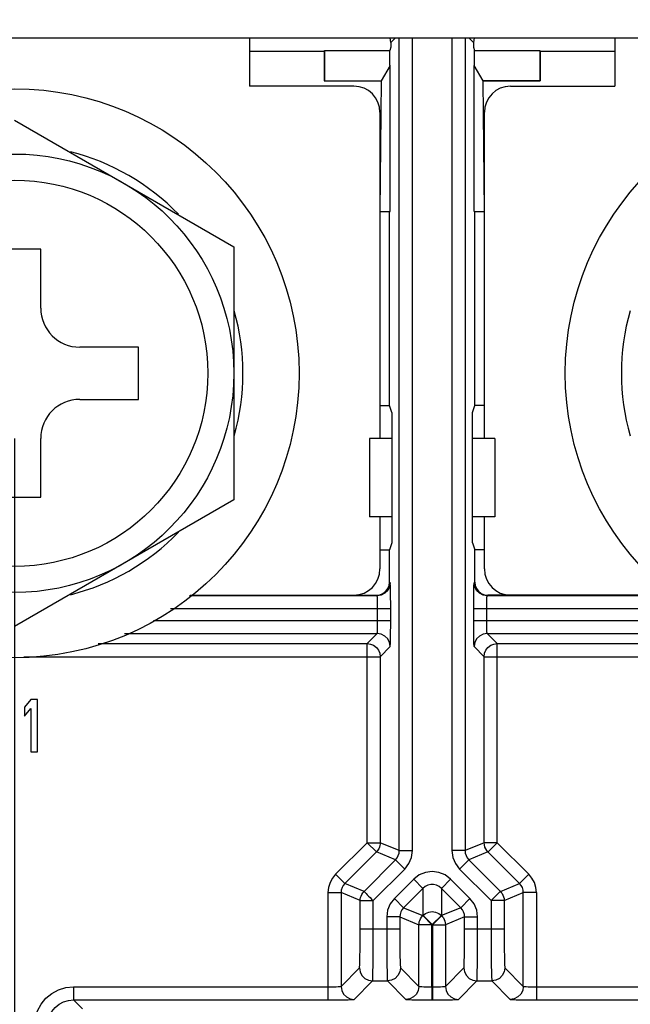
# Model space of a CAD drawing. Extents: x 30 to 410, y 34 to 287.
# Tile 32 of 50: x 223.52 to 232.88, y 73.75 to 88.84. Entities that reach past the tile are written whole.
import ezdxf

# ---------------------------------------------------------------- set-up
doc = ezdxf.new("R2010")
doc.units = 0
doc.header["$LTSCALE"] = 23.1
doc.layers.get('0').update_dxf_attribs({"linetype": 'CONTINUOUS'})
doc.layers.add('ALL_DIM', color=7, linetype='CONTINUOUS')
doc.dimstyles.get("Standard").update_dxf_attribs({"dimtxt": 2.5, "dimasz": 2.5, "dimexe": 1.25, "dimexo": 0.625, "dimtad": 1, "dimcen": 2.5, "dimazin": 3, "dimtfac": 1, "dimtmove": 0, "dimatfit": 3})

# ---------------------------------------------------------------- blocks, each defined once
blk = doc.blocks.new('_OPEN')
at = {"color": 0, "linetype": 'BYBLOCK'}
for p, q in [((0, 0), (-1, 0.25)), ((-1, -0.25), (0, 0)), ((-1, 0), (0, 0))]:
    blk.add_line(p, q, dxfattribs=at)
blk = doc.blocks.new('*D20')
at = {"layer": 'ALL_DIM', "color": 2, "linetype": 'CONTINUOUS'}
for p, q in [((223.444, 82.422), (223.444, 42.034)), ((261.844, 82.422), (261.844, 42.034)), ((223.444, 43.034), (242.644, 43.034)), ((261.844, 43.034), (242.644, 43.034))]:
    blk.add_line(p, q, dxfattribs=at)
at = {"layer": 'ALL_DIM', "color": 2, "linetype": 'CONTINUOUS', "xscale": 2, "yscale": 2, "zscale": 2, "rotation": 180}
blk.add_blockref('_OPEN', (223.444, 43.034), dxfattribs=at)
at = {"layer": 'ALL_DIM', "color": 2, "linetype": 'CONTINUOUS', "xscale": 2, "yscale": 2, "zscale": 2}
blk.add_blockref('_OPEN', (261.844, 43.034), dxfattribs=at)
blk = doc.blocks.new('*D27')
at = {"layer": 'ALL_DIM', "color": 2, "linetype": 'CONTINUOUS'}
for p, q in [((192.244, 58.622), (192.244, 168.814)), ((242.664, 140.964), (242.664, 168.814)), ((192.244, 167.814), (217.454, 167.814)), ((242.664, 167.814), (217.454, 167.814))]:
    blk.add_line(p, q, dxfattribs=at)
at = {"layer": 'ALL_DIM', "color": 2, "linetype": 'CONTINUOUS', "xscale": 2, "yscale": 2, "zscale": 2, "rotation": 180}
blk.add_blockref('_OPEN', (192.244, 167.814), dxfattribs=at)
at = {"layer": 'ALL_DIM', "color": 2, "linetype": 'CONTINUOUS', "xscale": 2, "yscale": 2, "zscale": 2}
blk.add_blockref('_OPEN', (242.664, 167.814), dxfattribs=at)
blk = doc.blocks.new('*D31')
at = {"layer": 'ALL_DIM', "color": 2, "linetype": 'CONTINUOUS'}
for p, q in [((192.244, 58.622), (192.244, 181.99)), ((240.464, 175.772), (240.464, 181.99)), ((192.244, 180.99), (216.354, 180.99)), ((240.464, 180.99), (216.354, 180.99)), ((240.464, 150.964), (240.464, 173.764))]:
    blk.add_line(p, q, dxfattribs=at)
at = {"layer": 'ALL_DIM', "color": 2, "linetype": 'CONTINUOUS', "xscale": 2, "yscale": 2, "zscale": 2, "rotation": 180}
blk.add_blockref('_OPEN', (192.244, 180.99), dxfattribs=at)
at = {"layer": 'ALL_DIM', "color": 2, "linetype": 'CONTINUOUS', "xscale": 2, "yscale": 2, "zscale": 2}
blk.add_blockref('_OPEN', (240.464, 180.99), dxfattribs=at)
blk = doc.blocks.new('*D32')
at = {"layer": 'ALL_DIM', "color": 2, "linetype": 'CONTINUOUS'}
for p, q in [((192.244, 58.622), (192.244, 175.718)), ((241.664, 168.795), (241.664, 175.718)), ((192.244, 174.718), (216.954, 174.718)), ((241.664, 174.718), (216.954, 174.718)), ((241.664, 145.164), (241.664, 166.718))]:
    blk.add_line(p, q, dxfattribs=at)
at = {"layer": 'ALL_DIM', "color": 2, "linetype": 'CONTINUOUS', "xscale": 2, "yscale": 2, "zscale": 2, "rotation": 180}
blk.add_blockref('_OPEN', (192.244, 174.718), dxfattribs=at)
at = {"layer": 'ALL_DIM', "color": 2, "linetype": 'CONTINUOUS', "xscale": 2, "yscale": 2, "zscale": 2}
blk.add_blockref('_OPEN', (241.664, 174.718), dxfattribs=at)
blk = doc.blocks.new('*D35')
at = {"layer": 'ALL_DIM', "color": 2, "linetype": 'CONTINUOUS'}
for p, q in [((192.244, 58.622), (192.244, 188.933)), ((270.352, 140.964), (270.352, 188.933)), ((192.244, 187.933), (231.298, 187.933)), ((270.352, 187.933), (231.298, 187.933))]:
    blk.add_line(p, q, dxfattribs=at)
at = {"layer": 'ALL_DIM', "color": 2, "linetype": 'CONTINUOUS', "xscale": 2, "yscale": 2, "zscale": 2, "rotation": 180}
blk.add_blockref('_OPEN', (192.244, 187.933), dxfattribs=at)
at = {"layer": 'ALL_DIM', "color": 2, "linetype": 'CONTINUOUS', "xscale": 2, "yscale": 2, "zscale": 2}
blk.add_blockref('_OPEN', (270.352, 187.933), dxfattribs=at)
blk = doc.blocks.new('*D36')
at = {"layer": 'ALL_DIM', "color": 2, "linetype": 'CONTINUOUS'}
for p, q in [((192.244, 58.622), (192.244, 195.218)), ((269.336, 189.039), (269.336, 195.218)), ((192.244, 194.218), (230.79, 194.218)), ((269.336, 194.218), (230.79, 194.218)), ((269.336, 145.028), (269.336, 186.861))]:
    blk.add_line(p, q, dxfattribs=at)
at = {"layer": 'ALL_DIM', "color": 2, "linetype": 'CONTINUOUS', "xscale": 2, "yscale": 2, "zscale": 2, "rotation": 180}
blk.add_blockref('_OPEN', (192.244, 194.218), dxfattribs=at)
at = {"layer": 'ALL_DIM', "color": 2, "linetype": 'CONTINUOUS', "xscale": 2, "yscale": 2, "zscale": 2}
blk.add_blockref('_OPEN', (269.336, 194.218), dxfattribs=at)
blk = doc.blocks.new('*D39')
at = {"layer": 'ALL_DIM', "color": 2, "linetype": 'CONTINUOUS'}
for p, q in [((243.664, 139.964), (305.321, 139.964)), ((304.321, 139.964), (304.321, 98.793)), ((304.321, 57.622), (304.321, 98.793)), ((193.244, 57.622), (305.321, 57.622))]:
    blk.add_line(p, q, dxfattribs=at)
at = {"layer": 'ALL_DIM', "color": 2, "linetype": 'CONTINUOUS', "xscale": 2, "yscale": 2, "zscale": 2}
for p, rotation in [((304.321, 139.964), 90), ((304.321, 57.622), 270)]:
    blk.add_blockref('_OPEN', p, dxfattribs=dict(at, rotation=rotation))

msp = doc.modelspace()

# ---------------------------------------------------------------- linework, layer by layer
at = {"color": 3, "linetype": 'CONTINUOUS'}
msp.add_line((183.644, 88.562), (283.644, 88.562), dxfattribs=at)
at = {"color": 7, "linetype": 'CONTINUOUS'}
for p, q in [((227.044, 88.562), (227.044, 87.822)), ((229.211, 88.489), (229.202, 88.562)), ((229.284, 88.562), (229.211, 88.489)), ((229.211, 88.489), (229.211, 88.422)), ((229.34, 76.106), (229.34, 88.562)), ((229.54, 76.106), (229.54, 88.562)), ((230.147, 88.562), (230.147, 76.106)), ((230.347, 88.562), (230.347, 76.106)), ((230.404, 88.562), (230.477, 88.489)), ((230.486, 88.562), (230.477, 88.489)), ((230.477, 88.489), (230.477, 88.422)), ((232.644, 88.562), (232.644, 87.822)), ((227.044, 88.359), (228.19, 88.359)), ((228.19, 88.359), (228.194, 88.369)), ((228.19, 88.359), (228.19, 87.902)), ((228.194, 88.369), (229.194, 88.369)), ((228.194, 88.369), (228.194, 87.905)), ((229.211, 88.422), (229.194, 88.369)), ((229.194, 88.138), (229.194, 88.369)), ((230.477, 88.422), (230.494, 88.369)), ((230.494, 88.369), (231.494, 88.369)), ((230.494, 88.138), (230.494, 88.369)), ((231.494, 88.369), (231.498, 88.359)), ((231.494, 88.369), (231.494, 87.905)), ((231.498, 88.359), (232.644, 88.359)), ((231.498, 88.359), (231.498, 87.902)), ((229.201, 88.138), (229.061, 87.902)), ((229.201, 85.902), (229.201, 88.138)), ((230.626, 87.902), (230.487, 88.138)), ((230.487, 85.902), (230.487, 88.138)), ((228.19, 87.902), (228.194, 87.905)), ((228.19, 87.902), (229.061, 87.902)), ((228.194, 87.905), (229.061, 87.905)), ((229.061, 87.902), (229.044, 85.902)), ((230.626, 87.905), (231.494, 87.905)), ((231.498, 87.902), (230.626, 87.902)), ((230.644, 85.902), (230.626, 87.902)), ((231.494, 87.905), (231.498, 87.902)), ((228.644, 87.822), (227.044, 87.822)), ((231.044, 87.822), (232.644, 87.822)), ((229.044, 87.422), (229.044, 82.422)), ((230.644, 82.422), (230.644, 87.422)), ((223.444, 87.301), (226.804, 85.361)), ((229.044, 85.902), (229.201, 85.902)), ((229.19, 82.926), (229.19, 85.902)), ((230.487, 85.902), (230.644, 85.902)), ((230.498, 82.926), (230.498, 85.902)), ((223.844, 85.322), (223.044, 85.322)), ((223.844, 84.422), (223.844, 85.322)), ((226.804, 85.361), (226.804, 81.482)), ((225.344, 83.822), (224.444, 83.822)), ((225.344, 83.022), (225.344, 83.822)), ((224.444, 83.022), (225.344, 83.022)), ((229.044, 82.926), (229.19, 82.926)), ((229.225, 82.822), (229.19, 82.926)), ((230.463, 82.822), (230.498, 82.926)), ((230.644, 82.926), (230.498, 82.926)), ((229.225, 82.822), (229.225, 81.222)), ((230.463, 81.222), (230.463, 82.822)), ((223.844, 81.522), (223.844, 82.422)), ((229.225, 82.422), (228.884, 82.422)), ((228.884, 82.422), (228.884, 81.222)), ((230.804, 82.422), (230.463, 82.422)), ((230.804, 82.422), (230.804, 81.222)), ((223.044, 81.522), (223.844, 81.522)), ((226.804, 81.482), (223.444, 79.542)), ((229.225, 81.222), (228.884, 81.222)), ((229.044, 81.222), (229.044, 80.422)), ((229.225, 81.222), (229.225, 80.822)), ((230.804, 81.222), (230.463, 81.222)), ((230.463, 80.822), (230.463, 81.222)), ((230.644, 80.422), (230.644, 81.222)), ((229.225, 80.822), (229.19, 80.717)), ((230.463, 80.822), (230.498, 80.717)), ((229.044, 80.717), (229.19, 80.717)), ((229.19, 80.222), (229.19, 80.717)), ((230.644, 80.717), (230.498, 80.717)), ((230.498, 80.222), (230.498, 80.717)), ((229.201, 80.211), (229.19, 80.222)), ((230.487, 80.211), (230.498, 80.222)), ((229.001, 80.011), (226.122, 80.011)), ((226.137, 80.022), (228.99, 80.022)), ((229.001, 80.011), (228.99, 80.022)), ((230.687, 80.011), (230.697, 80.022)), ((233.566, 80.011), (230.687, 80.011)), ((233.55, 80.022), (230.697, 80.022)), ((229.208, 79.811), (225.832, 79.811)), ((229.008, 79.632), (229.008, 79.811)), ((229.208, 79.632), (229.208, 79.811)), ((233.855, 79.811), (230.48, 79.811)), ((230.48, 79.632), (230.48, 79.811)), ((230.68, 79.632), (230.68, 79.811)), ((225.573, 79.632), (229.208, 79.632)), ((230.48, 79.632), (234.115, 79.632)), ((225.13, 79.432), (229.001, 79.432)), ((228.847, 79.278), (229.001, 79.432)), ((230.687, 79.432), (234.558, 79.432)), ((230.841, 79.278), (230.687, 79.432)), ((224.725, 79.278), (228.847, 79.278)), ((228.847, 76.227), (228.847, 79.278)), ((229.047, 79.078), (229.201, 79.232)), ((230.641, 79.078), (230.487, 79.232)), ((230.841, 79.278), (234.963, 79.278)), ((230.841, 76.227), (230.841, 79.278)), ((223.583, 79.078), (229.047, 79.078)), ((229.047, 79.078), (229.047, 76.227)), ((230.641, 79.078), (236.105, 79.078)), ((230.641, 76.227), (230.641, 79.078)), ((223.694, 78.422), (223.594, 78.302)), ((223.794, 78.422), (223.694, 78.422)), ((223.794, 77.622), (223.794, 78.422)), ((223.594, 78.302), (223.594, 78.166)), ((223.594, 78.166), (223.694, 78.285)), ((223.694, 78.285), (223.694, 77.622)), ((223.694, 77.622), (223.794, 77.622)), ((228.847, 76.227), (228.364, 75.744)), ((228.847, 76.227), (228.908, 76.227)), ((228.847, 76.227), (228.989, 76.086)), ((228.908, 76.227), (229.037, 76.227)), ((229.037, 76.227), (229.047, 76.227)), ((229.34, 76.106), (229.047, 76.227)), ((230.641, 76.227), (230.347, 76.106)), ((230.841, 76.227), (230.641, 76.227)), ((230.841, 76.227), (230.797, 76.184)), ((231.324, 75.744), (230.841, 76.227)), ((228.989, 76.086), (228.506, 75.603)), ((229.282, 75.965), (228.989, 76.086)), ((229.34, 76.106), (229.54, 76.106)), ((230.347, 76.106), (230.147, 76.106)), ((230.699, 76.086), (230.406, 75.965)), ((231.182, 75.603), (230.699, 76.086)), ((228.799, 75.481), (229.282, 75.965)), ((229.282, 75.965), (229.423, 75.823)), ((230.406, 75.965), (230.264, 75.823)), ((230.406, 75.965), (230.889, 75.481)), ((228.94, 75.34), (229.423, 75.823)), ((230.264, 75.823), (230.747, 75.34)), ((228.364, 75.744), (228.506, 75.603)), ((229.561, 75.668), (229.264, 75.371)), ((229.703, 75.527), (229.561, 75.668)), ((229.985, 75.527), (230.126, 75.668)), ((230.423, 75.371), (230.126, 75.668)), ((231.324, 75.744), (231.182, 75.603)), ((228.247, 75.462), (228.447, 75.462)), ((228.247, 75.462), (228.247, 73.818)), ((228.74, 75.34), (228.447, 75.462)), ((228.447, 75.462), (228.447, 74.025)), ((228.799, 75.481), (228.506, 75.603)), ((229.703, 75.527), (229.406, 75.23)), ((229.703, 75.527), (229.703, 75.112)), ((230.282, 75.23), (229.985, 75.527)), ((229.985, 75.527), (229.985, 75.112)), ((230.888, 75.481), (230.76, 75.352)), ((230.889, 75.481), (230.888, 75.481)), ((230.889, 75.481), (231.182, 75.603)), ((230.947, 75.34), (231.241, 75.462)), ((231.441, 75.462), (231.241, 75.462)), ((231.241, 74.025), (231.241, 75.462)), ((231.441, 75.462), (231.441, 73.818)), ((228.74, 75.34), (228.742, 75.34)), ((228.74, 74.908), (228.74, 75.34)), ((228.742, 75.34), (228.923, 75.34)), ((228.923, 75.34), (228.94, 75.34)), ((228.94, 74.908), (228.94, 75.34)), ((229.406, 75.23), (229.264, 75.371)), ((230.282, 75.23), (230.423, 75.371)), ((230.76, 75.352), (230.747, 75.34)), ((230.747, 75.34), (230.747, 74.908)), ((230.947, 75.34), (230.947, 74.908)), ((229.406, 75.23), (229.699, 75.109)), ((230.282, 75.23), (229.989, 75.109)), ((229.347, 75.089), (229.147, 75.089)), ((229.147, 75.089), (229.147, 74.908)), ((229.347, 75.089), (229.641, 74.967)), ((229.347, 75.089), (229.347, 74.908)), ((229.699, 75.109), (229.703, 75.112)), ((229.841, 74.967), (229.699, 75.109)), ((229.844, 74.971), (229.801, 75.014)), ((229.844, 74.971), (229.985, 75.112)), ((229.847, 74.967), (229.891, 75.01)), ((229.985, 75.112), (229.989, 75.109)), ((230.34, 75.089), (230.047, 74.967)), ((230.34, 75.089), (230.54, 75.089)), ((230.34, 74.908), (230.34, 75.089)), ((230.54, 74.908), (230.54, 75.089)), ((228.74, 74.908), (229.347, 74.908)), ((229.651, 74.968), (229.641, 74.967)), ((229.641, 74.025), (229.641, 74.967)), ((229.78, 74.968), (229.651, 74.968)), ((229.841, 74.967), (229.78, 74.968)), ((229.841, 74.967), (229.844, 74.97)), ((229.841, 74.018), (229.841, 74.967)), ((229.844, 74.97), (229.847, 74.967)), ((229.847, 74.967), (230.047, 74.967)), ((229.847, 74.967), (229.847, 74.018)), ((230.047, 74.967), (230.047, 74.025)), ((230.34, 74.908), (230.947, 74.908)), ((228.447, 74.025), (228.73, 74.308)), ((229.358, 74.308), (229.641, 74.025)), ((230.047, 74.025), (230.33, 74.308)), ((230.958, 74.308), (231.241, 74.025)), ((228.647, 73.825), (228.93, 74.108)), ((228.93, 74.108), (229.158, 74.108)), ((229.158, 74.108), (229.441, 73.825)), ((230.247, 73.825), (230.53, 74.108)), ((230.53, 74.108), (230.758, 74.108)), ((230.758, 74.108), (231.041, 73.825)), ((224.347, 74.018), (228.247, 74.018)), ((224.347, 74.018), (224.347, 73.818)), ((229.841, 74.018), (229.891, 74.018)), ((229.841, 74.018), (229.841, 73.818)), ((229.847, 74.018), (229.847, 73.818)), ((231.441, 74.018), (235.341, 74.018)), ((224.347, 73.818), (228.247, 73.818)), ((224.347, 73.818), (224.483, 73.682)), ((229.841, 73.818), (229.935, 73.818)), ((231.441, 73.818), (235.341, 73.818))]:
    msp.add_line(p, q, dxfattribs=at)
for points in [[(228.99, 80.022), (229.042, 80.028), (229.09, 80.048), (229.132, 80.08), (229.164, 80.122), (229.183, 80.17), (229.19, 80.222)], [(229.201, 80.211), (229.191, 80.149), (229.163, 80.093), (229.118, 80.049), (229.063, 80.021), (229.001, 80.011)], [(229.208, 79.811), (229.208, 79.899), (229.207, 79.983), (229.206, 80.058), (229.205, 80.121), (229.204, 80.169), (229.202, 80.2), (229.201, 80.211)], [(230.48, 79.811), (230.48, 79.899), (230.481, 79.983), (230.482, 80.058), (230.483, 80.121), (230.484, 80.169), (230.485, 80.2), (230.487, 80.211)], [(230.687, 80.011), (230.625, 80.021), (230.569, 80.049), (230.525, 80.093), (230.497, 80.149), (230.487, 80.211)], [(230.498, 80.222), (230.504, 80.17), (230.524, 80.122), (230.556, 80.08), (230.597, 80.048), (230.646, 80.028), (230.697, 80.022)], [(229.008, 79.811), (229.008, 79.855), (229.007, 79.897), (229.006, 79.935), (229.005, 79.966), (229.004, 79.99), (229.002, 80.005), (229.001, 80.011)], [(230.68, 79.811), (230.68, 79.855), (230.681, 79.897), (230.682, 79.935), (230.683, 79.966), (230.684, 79.99), (230.685, 80.005), (230.687, 80.011)], [(229.001, 79.432), (229.002, 79.438), (229.004, 79.453), (229.005, 79.477), (229.006, 79.508), (229.007, 79.546), (229.008, 79.588), (229.008, 79.632)], [(229.201, 79.232), (229.202, 79.243), (229.204, 79.274), (229.205, 79.322), (229.206, 79.385), (229.207, 79.46), (229.208, 79.544), (229.208, 79.632)], [(230.487, 79.232), (230.485, 79.243), (230.484, 79.274), (230.483, 79.322), (230.482, 79.385), (230.481, 79.46), (230.48, 79.544), (230.48, 79.632)], [(230.687, 79.432), (230.685, 79.438), (230.684, 79.453), (230.683, 79.477), (230.682, 79.509), (230.681, 79.546), (230.68, 79.588), (230.68, 79.632)], [(229.201, 79.232), (229.191, 79.294), (229.163, 79.35), (229.118, 79.394), (229.063, 79.422), (229.001, 79.432)], [(230.687, 79.432), (230.625, 79.422), (230.569, 79.394), (230.525, 79.35), (230.497, 79.294), (230.487, 79.232)], [(228.847, 79.278), (228.899, 79.272), (228.947, 79.252), (228.989, 79.22), (229.02, 79.178), (229.04, 79.13), (229.047, 79.078)], [(230.641, 79.078), (230.648, 79.13), (230.668, 79.178), (230.699, 79.22), (230.741, 79.252), (230.789, 79.272), (230.841, 79.278)], [(229.047, 76.227), (229.046, 76.206), (229.042, 76.182), (229.035, 76.158), (229.024, 76.133), (229.008, 76.109), (228.989, 76.086)], [(230.699, 76.086), (230.681, 76.106), (230.665, 76.131), (230.652, 76.16), (230.644, 76.192), (230.641, 76.227)], [(229.282, 75.965), (229.307, 75.995), (229.325, 76.029), (229.337, 76.067), (229.34, 76.106)], [(229.423, 75.823), (229.487, 75.906), (229.527, 76.002), (229.54, 76.106)], [(230.147, 76.106), (230.161, 76.002), (230.201, 75.906), (230.264, 75.823)], [(230.347, 76.106), (230.351, 76.067), (230.363, 76.029), (230.381, 75.995), (230.406, 75.965)], [(230.797, 76.184), (230.707, 76.094), (230.699, 76.086)], [(230.126, 75.668), (230.044, 75.732), (229.947, 75.772), (229.844, 75.785), (229.741, 75.772), (229.644, 75.732), (229.561, 75.668)], [(228.364, 75.744), (228.314, 75.684), (228.278, 75.615), (228.255, 75.54), (228.247, 75.462)], [(231.441, 75.462), (231.433, 75.54), (231.41, 75.615), (231.373, 75.684), (231.324, 75.744)], [(228.506, 75.603), (228.481, 75.573), (228.462, 75.538), (228.451, 75.501), (228.447, 75.462)], [(228.74, 75.34), (228.742, 75.362), (228.746, 75.385), (228.753, 75.409), (228.764, 75.434), (228.779, 75.458), (228.799, 75.481)], [(228.799, 75.481), (228.801, 75.479), (228.808, 75.472), (228.833, 75.447)], [(229.985, 75.527), (229.95, 75.555), (229.91, 75.574), (229.866, 75.584), (229.822, 75.584), (229.778, 75.574), (229.738, 75.555), (229.703, 75.527)], [(230.889, 75.481), (230.903, 75.465), (230.917, 75.446), (230.929, 75.424), (230.939, 75.399), (230.945, 75.371), (230.947, 75.34)], [(231.241, 75.462), (231.237, 75.501), (231.226, 75.538), (231.207, 75.573), (231.182, 75.603)], [(228.833, 75.447), (228.85, 75.43), (228.87, 75.41), (228.892, 75.388), (228.916, 75.364), (228.94, 75.34)], [(229.264, 75.371), (229.201, 75.289), (229.161, 75.192), (229.147, 75.089)], [(230.54, 75.089), (230.527, 75.192), (230.487, 75.289), (230.423, 75.371)], [(230.899, 75.34), (230.875, 75.34), (230.846, 75.34), (230.815, 75.34), (230.782, 75.34), (230.747, 75.34)], [(230.947, 75.34), (230.944, 75.34), (230.934, 75.34), (230.899, 75.34)], [(229.406, 75.23), (229.381, 75.2), (229.363, 75.165), (229.351, 75.128), (229.347, 75.089)], [(229.703, 75.112), (229.744, 75.144), (229.792, 75.164), (229.844, 75.171), (229.896, 75.164), (229.944, 75.144), (229.985, 75.112)], [(230.34, 75.089), (230.337, 75.128), (230.325, 75.165), (230.307, 75.2), (230.282, 75.23)], [(229.641, 74.967), (229.642, 74.989), (229.646, 75.012), (229.653, 75.037), (229.664, 75.061), (229.68, 75.086), (229.699, 75.109)], [(229.801, 75.014), (229.71, 75.105), (229.703, 75.112)], [(229.891, 75.01), (229.981, 75.101), (229.989, 75.109)], [(229.989, 75.109), (230.003, 75.092), (230.017, 75.073), (230.029, 75.051), (230.038, 75.025), (230.045, 74.997), (230.047, 74.967)], [(228.73, 74.308), (228.732, 74.321), (228.734, 74.357), (228.736, 74.413), (228.737, 74.487), (228.739, 74.578), (228.74, 74.681), (228.74, 74.792), (228.74, 74.908)], [(228.93, 74.108), (228.932, 74.126), (228.934, 74.173), (228.936, 74.248), (228.937, 74.347), (228.939, 74.468), (228.94, 74.605), (228.94, 74.754), (228.94, 74.908)], [(229.147, 74.908), (229.148, 74.754), (229.148, 74.605), (229.149, 74.468), (229.15, 74.347), (229.152, 74.248), (229.154, 74.173), (229.156, 74.126), (229.158, 74.108)], [(229.347, 74.908), (229.348, 74.792), (229.348, 74.681), (229.349, 74.578), (229.35, 74.487), (229.352, 74.413), (229.354, 74.357), (229.356, 74.321), (229.358, 74.308)], [(230.33, 74.308), (230.332, 74.321), (230.334, 74.357), (230.336, 74.413), (230.337, 74.487), (230.339, 74.578), (230.34, 74.681), (230.34, 74.792), (230.34, 74.908)], [(230.53, 74.108), (230.532, 74.126), (230.534, 74.173), (230.536, 74.248), (230.537, 74.347), (230.539, 74.468), (230.54, 74.605), (230.54, 74.754), (230.54, 74.908)], [(230.747, 74.908), (230.748, 74.754), (230.748, 74.605), (230.749, 74.468), (230.75, 74.347), (230.752, 74.248), (230.754, 74.173), (230.756, 74.126), (230.758, 74.108)], [(230.947, 74.908), (230.948, 74.792), (230.948, 74.681), (230.949, 74.578), (230.95, 74.487), (230.952, 74.413), (230.954, 74.357), (230.956, 74.321), (230.958, 74.308)], [(228.73, 74.308), (228.74, 74.246), (228.768, 74.191), (228.813, 74.146), (228.868, 74.118), (228.93, 74.108)], [(229.358, 74.308), (229.348, 74.246), (229.319, 74.191), (229.275, 74.146), (229.219, 74.118), (229.158, 74.108)], [(230.33, 74.308), (230.34, 74.246), (230.368, 74.191), (230.413, 74.146), (230.468, 74.118), (230.53, 74.108)], [(230.958, 74.308), (230.948, 74.246), (230.919, 74.191), (230.875, 74.146), (230.819, 74.118), (230.758, 74.108)], [(223.747, 73.418), (223.759, 73.535), (223.793, 73.648), (223.849, 73.752), (223.923, 73.842), (224.014, 73.917), (224.117, 73.972), (224.23, 74.006), (224.347, 74.018)], [(228.247, 74.018), (228.291, 74.018), (228.333, 74.019), (228.371, 74.02), (228.402, 74.021), (228.426, 74.022), (228.441, 74.023), (228.447, 74.025)], [(228.447, 74.025), (228.457, 73.963), (228.485, 73.907), (228.53, 73.863), (228.585, 73.835), (228.647, 73.825)], [(229.641, 74.025), (229.631, 73.963), (229.602, 73.907), (229.558, 73.863), (229.503, 73.835), (229.441, 73.825)], [(229.641, 74.025), (229.646, 74.023), (229.662, 74.022), (229.686, 74.021), (229.717, 74.02), (229.755, 74.019), (229.797, 74.018), (229.841, 74.018)], [(229.891, 74.018), (229.933, 74.019), (229.971, 74.02), (230.002, 74.021), (230.026, 74.022), (230.041, 74.023), (230.047, 74.025)], [(230.047, 74.025), (230.057, 73.963), (230.085, 73.907), (230.13, 73.863), (230.185, 73.835), (230.247, 73.825)], [(231.241, 74.025), (231.231, 73.963), (231.202, 73.907), (231.158, 73.863), (231.103, 73.835), (231.041, 73.825)], [(231.241, 74.025), (231.246, 74.023), (231.262, 74.022), (231.286, 74.021), (231.317, 74.02), (231.355, 74.019), (231.397, 74.018), (231.441, 74.018)], [(223.947, 73.418), (223.955, 73.496), (223.978, 73.571), (224.015, 73.64), (224.064, 73.701), (224.125, 73.751), (224.194, 73.788), (224.269, 73.81), (224.347, 73.818)], [(228.247, 73.818), (228.335, 73.818), (228.419, 73.819), (228.494, 73.82), (228.557, 73.821), (228.605, 73.822), (228.636, 73.823), (228.647, 73.825)], [(229.441, 73.825), (229.452, 73.823), (229.483, 73.822), (229.53, 73.821), (229.594, 73.82), (229.669, 73.819), (229.753, 73.818), (229.841, 73.818)], [(229.935, 73.818), (230.019, 73.819), (230.094, 73.82), (230.157, 73.821), (230.205, 73.822), (230.236, 73.823), (230.247, 73.825)], [(231.041, 73.825), (231.052, 73.823), (231.083, 73.822), (231.13, 73.821), (231.194, 73.82), (231.269, 73.819), (231.353, 73.818), (231.441, 73.818)]]:
    msp.add_lwpolyline(points, dxfattribs=at)
for centre, radius in [((223.444, 83.422), 4.36), ((236.244, 83.422), 4.36), ((223.444, 83.422), 3.36), ((223.444, 83.422), 2.96)]:
    msp.add_circle(centre, radius, dxfattribs=at)
for centre, radius, start, end in [((228.644, 87.422), 0.4, 0, 90), ((231.044, 87.422), 0.4, 90, 180), ((223.444, 83.422), 3.5, 44.1187, 75.8797), ((224.444, 84.422), 0.6, 180, 270), ((223.444, 83.422), 3.5, 344.1187, 15.8813), ((236.244, 83.422), 3.5, 164.1187, 195.8813), ((224.444, 82.422), 0.6, 90, 180), ((223.444, 83.422), 3.5, 284.1203, 315.8813), ((228.644, 80.422), 0.4, 270, 360), ((231.044, 80.422), 0.4, 180, 270)]:
    msp.add_arc(centre, radius, start, end, dxfattribs=at)

# ---------------------------------------------------------------- dimensions: what is measured, and where the dimension line sits
at = {"layer": 'ALL_DIM', "color": 2, "linetype": 'CONTINUOUS'}
for base, p1, p2, angle, picture, middle in [((192.244, 194.218), (269.336, 145.028), (192.244, 58.622), 180, '*D36', (225.606, 194.918)), ((192.244, 187.933), (270.352, 140.964), (192.244, 58.622), 180, '*D35', (225.263, 188.633)), ((192.244, 180.99), (240.464, 150.964), (192.244, 58.622), 180, '*D31', (213.018, 181.69)), ((192.244, 174.718), (241.664, 145.164), (192.244, 58.622), 180, '*D32', (213.018, 175.418)), ((304.321, 139.964), (193.244, 57.622), (243.664, 139.964), 90, '*D39', (303.621, 94.811))]:
    dim = msp.add_linear_dim(base=base, p1=p1, p2=p2, angle=angle, dimstyle='Standard', dxfattribs=at)
    dim.commit()
    dim.dimension.update_dxf_attribs({"geometry": picture, "text_midpoint": middle, "dimtype": 128})
for base, p1, p2, picture, middle in [((242.664, 167.814), (192.244, 58.622), (242.664, 140.964), '*D27', (213.148, 168.514)), ((261.844, 43.034), (223.444, 82.422), (261.844, 82.422), '*D20', (232.112, 43.734))]:
    dim = msp.add_linear_dim(base=base, p1=p1, p2=p2, dimstyle='Standard', dxfattribs=at)
    dim.commit()
    dim.dimension.update_dxf_attribs({"geometry": picture, "text_midpoint": middle, "dimtype": 128})

doc.saveas('drawing.dxf')
